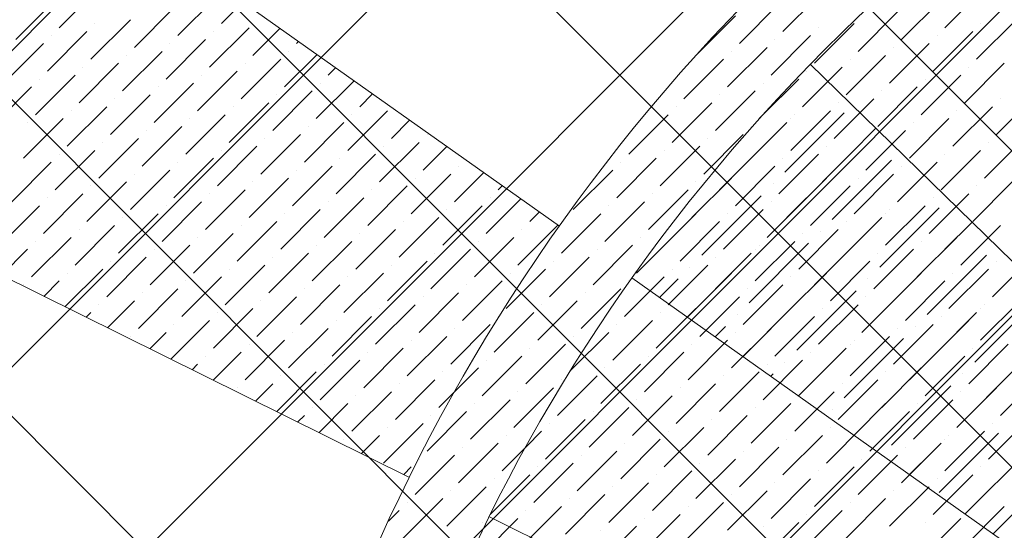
# Model space of a CAD drawing. Header units: millimetres. Extents: x -150 to 17700, y -24664 to 13830.
# Tile 18 of 58: x 8698 to 9799, y 7800 to 8370. Entities that reach past the tile are written whole.
import ezdxf

# ---------------------------------------------------------------- set-up
doc = ezdxf.new("R2010")
doc.units = ezdxf.units.MM
doc.header["$MEASUREMENT"] = 0
doc.layers.get('0').update_dxf_attribs({"lineweight": 5})
doc.layers.add('RCP XREF$0$A-CEILING-01', color=9, linetype='Continuous', lineweight=0, true_color=0x808080)
doc.layers.add('RCP XREF$0$A-CELING ELEMENT', color=9, linetype='Continuous', lineweight=0, true_color=0x808080)

# ---------------------------------------------------------------- blocks, each defined once
blk = doc.blocks.new('RCP XREF')
at = {"layer": 'RCP XREF$0$A-CEILING-01', "color": 8, "linetype": 'Continuous', "lineweight": 0, "true_color": 0x808080}
for p, q in [((11187.9, 5429.1), (3237, 13380)), ((11364.7, 5605.9), (3590.6, 13380)), ((4273.6, 3920), (13733.6, 13380)), ((11718.3, 5959.4), (4297.7, 13380)), ((11895, 6136.2), (4651.2, 13380)), ((4980.7, 3920), (14440.7, 13380)), ((5334.2, 3920), (14794.2, 13380)), ((5687.8, 3920), (15147.8, 13380)), ((11541.5, 5782.6), (6090.1, 11234)), ((4627.1, 3920), (11820.1, 11113))]:
    blk.add_line(p, q, dxfattribs=at)
at = {"layer": 'RCP XREF$0$A-CEILING-01', "color": 8, "lineweight": 0, "true_color": 0x808080}
for centre, radius, start, end in [((11004.6, 6932.9), 2087.3, 45.1925, 224.8075), ((11003.8, 6932.2), 1987.3, 45.2002, 224.7998)]:
    blk.add_arc(centre, radius, start, end, dxfattribs=at)
at = {"layer": 'RCP XREF$0$A-CELING ELEMENT', "color": 8, "lineweight": 0, "true_color": 0x808080}
for p, q in [((4048, 11860.3), (9301.5, 8139.7)), ((9134.2, 7859.4), (4048, 10373.8)), ((10772.2, 7159), (9581.8, 8320.9)), ((9382.7, 8082.2), (10740.2, 7120.8)), ((10714.4, 7078.2), (9223.3, 7815.4))]:
    blk.add_line(p, q, dxfattribs=at)
at = {"layer": 'RCP XREF$0$A-CELING ELEMENT', "color": 8, "linetype": 'Continuous', "lineweight": 0, "true_color": 0x808080, "transparency": 33554687}
for p, q in [((8742.6, 8361.5), (8786.8, 8405.7)), ((8875.1, 8352.7), (8919.3, 8396.9)), ((9551.3, 8357.1), (9595.5, 8401.3)), ((9732.5, 8361.5), (9776.7, 8405.7)), ((8694, 8348.3), (8738.1, 8392.5)), ((8923.8, 8366), (8947.9, 8390.1)), ((9502.7, 8343.9), (9546.9, 8388.1)), ((9683.9, 8348.3), (9728.1, 8392.5)), ((8826.5, 8339.4), (8870.7, 8383.6)), ((9456.5, 8333), (9498.3, 8374.8)), ((9635.3, 8335), (9679.5, 8379.2)), ((8777.9, 8326.2), (8822.1, 8370.4)), ((8782.3, 8366), (8782.3, 8366)), ((9586.7, 8321.8), (9630.9, 8366)), ((9767.9, 8326.2), (9812.1, 8370.4)), ((9772.3, 8366), (9772.3, 8366)), ((8729.3, 8312.9), (8773.5, 8357.1)), ((8733.7, 8352.7), (8733.7, 8352.7)), ((8910.5, 8317.4), (8954.7, 8361.5)), ((8914.9, 8357.1), (8914.9, 8357.1)), ((8959.1, 8330.6), (8989.3, 8360.8)), ((9538.1, 8308.5), (9582.3, 8352.7)), ((9591.1, 8361.5), (9591.1, 8361.5)), ((9719.3, 8312.9), (9763.5, 8357.1)), ((9723.7, 8352.7), (9723.7, 8352.7)), ((8680.7, 8299.7), (8724.9, 8343.9)), ((8861.9, 8304.1), (8906.1, 8348.3)), ((8866.3, 8343.9), (8866.3, 8343.9)), ((9007.7, 8343.9), (9010, 8346.2)), ((9542.5, 8348.3), (9542.5, 8348.3)), ((9670.6, 8299.7), (9714.8, 8343.9)), ((8813.3, 8290.8), (8857.5, 8335)), ((8817.7, 8330.6), (8817.7, 8330.6)), ((8994.5, 8295.3), (9030.7, 8331.5)), ((8998.9, 8335), (8998.9, 8335)), ((9489.4, 8295.3), (9533.6, 8339.4)), ((9493.9, 8335), (9493.9, 8335)), ((9622, 8286.4), (9666.2, 8330.6)), ((9675.1, 8339.4), (9675.1, 8339.4)), ((8764.7, 8277.6), (8808.9, 8321.8)), ((8945.9, 8282), (8990.1, 8326.2)), ((8950.3, 8321.8), (8950.3, 8321.8)), ((9440.8, 8282), (9485, 8326.2)), ((9626.4, 8326.2), (9626.4, 8326.2)), ((9754.6, 8277.6), (9798.8, 8321.8)), ((8716, 8264.3), (8760.2, 8308.5)), ((8769.1, 8317.4), (8769.1, 8317.4)), ((8897.2, 8268.7), (8941.4, 8312.9)), ((8901.7, 8308.5), (8901.7, 8308.5)), ((9043.1, 8308.5), (9051.4, 8316.8)), ((9573.4, 8273.2), (9617.6, 8317.4)), ((9577.8, 8312.9), (9577.8, 8312.9)), ((9706, 8264.3), (9750.2, 8308.5)), ((9759, 8317.4), (9759, 8317.4)), ((8720.5, 8304.1), (8720.5, 8304.1)), ((8848.6, 8255.5), (8892.8, 8299.7)), ((9029.8, 8259.9), (9072.1, 8302.2)), ((9034.2, 8299.7), (9034.2, 8299.7)), ((9527.9, 8263), (9569, 8304.1)), ((9529.2, 8299.7), (9529.2, 8299.7)), ((9573.4, 8273.2), (9601.7, 8301.5)), ((9710.4, 8304.1), (9710.4, 8304.1)), ((8667.4, 8251.1), (8711.6, 8295.3)), ((8800, 8242.2), (8844.2, 8286.4)), ((8853.1, 8295.3), (8853.1, 8295.3)), ((8981.2, 8246.6), (9025.4, 8290.8)), ((8985.6, 8286.4), (8985.6, 8286.4)), ((9078.4, 8273.2), (9092.8, 8287.5)), ((9476.2, 8246.6), (9520.4, 8290.8)), ((9480.6, 8286.4), (9480.6, 8286.4)), ((9657.4, 8251.1), (9701.6, 8295.3)), ((9661.8, 8290.8), (9661.8, 8290.8)), ((9790, 8242.2), (9834.2, 8286.4)), ((8804.4, 8282), (8804.4, 8282)), ((8932.6, 8233.4), (8976.8, 8277.6)), ((9427.6, 8233.4), (9471.8, 8277.6)), ((9608.8, 8237.8), (9653, 8282)), ((9613.2, 8277.6), (9613.2, 8277.6)), ((9794.4, 8282), (9794.4, 8282)), ((8751.4, 8229), (8795.6, 8273.2)), ((8755.8, 8268.7), (8755.8, 8268.7)), ((8884, 8220.1), (8928.2, 8264.3)), ((8937, 8273.2), (8937, 8273.2)), ((9065.2, 8224.5), (9109.4, 8268.7)), ((9069.6, 8264.3), (9069.6, 8264.3)), ((9379, 8220.1), (9423.2, 8264.3)), ((9432, 8273.2), (9432, 8273.2)), ((9553.5, 8200.2), (9619.8, 8266.5)), ((9560.2, 8224.5), (9604.4, 8268.7)), ((9564.6, 8264.3), (9564.6, 8264.3)), ((9741.4, 8229), (9785.5, 8273.2)), ((9745.8, 8268.7), (9745.8, 8268.7)), ((8702.8, 8215.7), (8747, 8259.9)), ((8707.2, 8255.5), (8707.2, 8255.5)), ((8888.4, 8259.9), (8888.4, 8259.9)), ((9016.6, 8211.3), (9060.8, 8255.5)), ((9113.8, 8237.8), (9134.2, 8258.2)), ((9511.5, 8211.3), (9555.7, 8255.5)), ((9524.8, 8259.9), (9527.9, 8263)), ((9560.2, 8259.9), (9560.2, 8259.9)), ((9692.7, 8215.7), (9736.9, 8259.9)), ((9697.2, 8255.5), (9697.2, 8255.5)), ((8835.4, 8206.9), (8879.6, 8251.1)), ((8839.8, 8246.6), (8839.8, 8246.6)), ((9021, 8251.1), (9021, 8251.1)), ((9480.6, 8180.3), (9546.9, 8246.6)), ((9516, 8251.1), (9516, 8251.1)), ((9626.4, 8220.1), (9655.4, 8249.1)), ((9644.1, 8202.4), (9688.3, 8246.6)), ((8786.8, 8193.6), (8831, 8237.8)), ((8791.2, 8233.4), (8791.2, 8233.4)), ((8968, 8198), (9012.2, 8242.2)), ((8972.4, 8237.8), (8972.4, 8237.8)), ((9100.5, 8189.2), (9144.7, 8233.4)), ((9153.6, 8242.2), (9153.6, 8242.2)), ((9462.9, 8198), (9507.1, 8242.2)), ((9467.4, 8237.8), (9467.4, 8237.8)), ((9595.5, 8189.2), (9639.7, 8233.4)), ((9648.5, 8242.2), (9648.5, 8242.2)), ((9776.7, 8193.6), (9820.9, 8237.8)), ((9781.1, 8233.4), (9781.1, 8233.4)), ((8738.1, 8180.3), (8782.3, 8224.5)), ((8919.3, 8184.8), (8963.5, 8229)), ((8923.8, 8224.5), (8923.8, 8224.5)), ((9105, 8229), (9105, 8229)), ((9149.2, 8202.4), (9175.6, 8228.9)), ((9414.3, 8184.8), (9458.5, 8229)), ((9418.7, 8224.5), (9418.7, 8224.5)), ((9599.9, 8229), (9599.9, 8229)), ((9728.1, 8180.3), (9772.3, 8224.5)), ((8689.5, 8167.1), (8733.7, 8211.3)), ((8742.6, 8220.1), (8742.6, 8220.1)), ((8870.7, 8171.5), (8914.9, 8215.7)), ((8875.1, 8211.3), (8875.1, 8211.3)), ((9051.9, 8175.9), (9096.1, 8220.1)), ((9056.3, 8215.7), (9056.3, 8215.7)), ((9365.7, 8171.5), (9409.9, 8215.7)), ((9370.1, 8211.3), (9370.1, 8211.3)), ((9546.9, 8175.9), (9591.1, 8220.1)), ((9551.3, 8215.7), (9551.3, 8215.7)), ((9606.6, 8147.2), (9672.9, 8213.5)), ((9679.5, 8167.1), (9723.7, 8211.3)), ((9732.5, 8220.1), (9732.5, 8220.1)), ((8822.1, 8158.3), (8866.3, 8202.4)), ((9003.3, 8162.7), (9047.5, 8206.9)), ((9007.7, 8202.4), (9007.7, 8202.4)), ((9184.5, 8167.1), (9217, 8199.6)), ((9188.9, 8206.9), (9188.9, 8206.9)), ((9317.1, 8158.3), (9361.3, 8202.4)), ((9498.3, 8162.7), (9542.5, 8206.9)), ((9502.7, 8202.4), (9502.7, 8202.4)), ((9613.2, 8206.9), (9613.2, 8206.9)), ((9683.9, 8206.9), (9683.9, 8206.9)), ((8773.5, 8145), (8817.7, 8189.2)), ((8826.5, 8198), (8826.5, 8198)), ((8954.7, 8149.4), (8998.9, 8193.6)), ((8959.1, 8189.2), (8959.1, 8189.2)), ((9135.9, 8153.8), (9180.1, 8198)), ((9140.3, 8193.6), (9140.3, 8193.6)), ((9449.7, 8149.4), (9493.9, 8193.6)), ((9454.1, 8189.2), (9454.1, 8189.2)), ((9533.6, 8127.3), (9599.9, 8193.6)), ((9630.9, 8153.8), (9675.1, 8198)), ((9635.3, 8193.6), (9635.3, 8193.6)), ((9679.5, 8167.1), (9709.1, 8196.7)), ((9763.5, 8145), (9807.6, 8189.2)), ((8777.9, 8184.8), (8777.9, 8184.8)), ((8906.1, 8136.2), (8950.3, 8180.3)), ((9087.3, 8140.6), (9131.5, 8184.8)), ((9091.7, 8180.3), (9091.7, 8180.3)), ((9233.1, 8180.3), (9237.7, 8184.9)), ((9401.1, 8136.2), (9445.3, 8180.3)), ((9540.3, 8187), (9540.3, 8187)), ((9582.3, 8140.6), (9626.4, 8184.8)), ((9586.7, 8180.3), (9586.7, 8180.3)), ((9767.9, 8184.8), (9767.9, 8184.8)), ((8724.9, 8131.7), (8769.1, 8175.9)), ((8729.3, 8171.5), (8729.3, 8171.5)), ((8857.5, 8122.9), (8901.7, 8167.1)), ((8910.5, 8175.9), (8910.5, 8175.9)), ((9038.7, 8127.3), (9082.9, 8171.5)), ((9043.1, 8167.1), (9043.1, 8167.1)), ((9219.9, 8131.7), (9258.4, 8170.3)), ((9224.3, 8171.5), (9224.3, 8171.5)), ((9352.4, 8122.9), (9396.6, 8167.1)), ((9405.5, 8175.9), (9405.5, 8175.9)), ((9460.7, 8107.4), (9527, 8173.7)), ((9467.4, 8167.1), (9467.4, 8167.1)), ((9533.6, 8127.3), (9577.8, 8171.5)), ((9538.1, 8167.1), (9538.1, 8167.1)), ((9714.8, 8131.7), (9759, 8175.9)), ((9719.3, 8171.5), (9719.3, 8171.5)), ((8676.3, 8118.5), (8720.5, 8162.7)), ((8861.9, 8162.7), (8861.9, 8162.7)), ((8990.1, 8114.1), (9034.2, 8158.3)), ((9171.2, 8118.5), (9215.4, 8162.7)), ((9175.7, 8158.3), (9175.7, 8158.3)), ((9268.5, 8145), (9279.1, 8155.6)), ((9356.9, 8162.7), (9356.9, 8162.7)), ((9485, 8114.1), (9529.2, 8158.3)), ((9659.6, 8094.2), (9725.9, 8160.5)), ((9666.2, 8118.5), (9710.4, 8162.7)), ((9670.6, 8158.3), (9670.6, 8158.3)), ((8808.9, 8109.6), (8853.1, 8153.8)), ((8813.3, 8149.4), (8813.3, 8149.4)), ((8941.4, 8100.8), (8985.6, 8145)), ((8994.5, 8153.8), (8994.5, 8153.8)), ((9122.6, 8105.2), (9166.8, 8149.4)), ((9127.1, 8145), (9127.1, 8145)), ((9303.8, 8109.6), (9348, 8153.8)), ((9387.8, 8087.5), (9454.1, 8153.8)), ((9436.4, 8100.8), (9480.6, 8145)), ((9489.4, 8153.8), (9489.4, 8153.8)), ((9617.6, 8105.2), (9661.8, 8149.4)), ((9622, 8145), (9622, 8145)), ((9666.2, 8153.8), (9666.2, 8153.8)), ((9732.5, 8114.1), (9762.7, 8144.3)), ((8760.2, 8096.4), (8804.4, 8140.6)), ((8764.7, 8136.2), (8764.7, 8136.2)), ((8945.9, 8140.6), (8945.9, 8140.6)), ((9074, 8092), (9118.2, 8136.2)), ((9255.2, 8096.4), (9299.4, 8140.6)), ((9259.6, 8136.2), (9259.6, 8136.2)), ((9440.8, 8140.6), (9440.8, 8140.6)), ((9569, 8092), (9613.2, 8136.2)), ((9586.7, 8074.3), (9653, 8140.6)), ((9593.3, 8133.9), (9593.3, 8133.9)), ((9750.2, 8096.4), (9794.4, 8140.6)), ((9754.6, 8136.2), (9754.6, 8136.2)), ((8711.6, 8083.1), (8755.8, 8127.3)), ((8716, 8122.9), (8716, 8122.9)), ((8892.8, 8087.5), (8937, 8131.7)), ((8897.2, 8127.3), (8897.2, 8127.3)), ((9025.4, 8078.7), (9069.6, 8122.9)), ((9078.4, 8131.7), (9078.4, 8131.7)), ((9206.6, 8083.1), (9250.8, 8127.3)), ((9211, 8122.9), (9211, 8122.9)), ((9387.8, 8087.5), (9432, 8131.7)), ((9392.2, 8127.3), (9392.2, 8127.3)), ((9520.4, 8078.7), (9564.6, 8122.9)), ((9573.4, 8131.7), (9573.4, 8131.7)), ((9701.6, 8083.1), (9745.8, 8127.3)), ((9706, 8122.9), (9706, 8122.9)), ((8678.1, 8084.9), (8707.2, 8114.1)), ((8844.2, 8074.3), (8888.4, 8118.5)), ((8848.6, 8114.1), (8848.6, 8114.1)), ((9029.8, 8118.5), (9029.8, 8118.5)), ((9158, 8069.9), (9202.2, 8114.1)), ((9339.2, 8074.3), (9383.4, 8118.5)), ((9343.6, 8114.1), (9343.6, 8114.1)), ((9513.8, 8054.4), (9580, 8120.7)), ((9520.4, 8114.1), (9520.4, 8114.1)), ((9524.8, 8118.5), (9524.8, 8118.5)), ((9653, 8069.9), (9697.2, 8114.1)), ((8795.6, 8061), (8839.8, 8105.2)), ((8800, 8100.8), (8800, 8100.8)), ((8976.8, 8065.4), (9021, 8109.6)), ((8981.2, 8105.2), (8981.2, 8105.2)), ((9109.4, 8056.6), (9153.6, 8100.8)), ((9162.4, 8109.6), (9162.4, 8109.6)), ((9290.6, 8061), (9334.8, 8105.2)), ((9295, 8100.8), (9295, 8100.8)), ((9444.7, 8038.3), (9507.1, 8100.8)), ((9471.8, 8065.4), (9516, 8109.6)), ((9476.2, 8105.2), (9476.2, 8105.2)), ((9604.4, 8056.6), (9648.5, 8100.8)), ((9657.4, 8109.6), (9657.4, 8109.6)), ((9712.6, 8041.1), (9778.9, 8107.4)), ((9719.3, 8100.8), (9719.3, 8100.8)), ((9785.5, 8061), (9829.7, 8105.2)), ((9790, 8100.8), (9790, 8100.8)), ((8749, 8049.8), (8791.2, 8092)), ((8928.2, 8052.2), (8972.4, 8096.4)), ((8932.6, 8092), (8932.6, 8092)), ((9113.8, 8096.4), (9113.8, 8096.4)), ((9242, 8047.8), (9286.2, 8092)), ((9423.2, 8052.2), (9467.4, 8096.4)), ((9427.6, 8092), (9427.6, 8092)), ((9447.5, 8094.2), (9447.5, 8094.2)), ((9608.8, 8096.4), (9608.8, 8096.4)), ((9736.9, 8047.8), (9781.1, 8092)), ((9785.5, 8061), (9816.4, 8091.9)), ((8725.4, 8061.5), (8742.6, 8078.7)), ((8751.4, 8087.5), (8751.4, 8087.5)), ((8879.6, 8038.9), (8923.8, 8083.1)), ((8884, 8078.7), (8884, 8078.7)), ((9060.8, 8043.3), (9105, 8087.5)), ((9065.2, 8083.1), (9065.2, 8083.1)), ((9193.3, 8034.5), (9237.5, 8078.7)), ((9246.4, 8087.5), (9246.4, 8087.5)), ((9374.5, 8038.9), (9418.7, 8083.1)), ((9379, 8078.7), (9379, 8078.7)), ((9413.6, 8060.3), (9434.2, 8080.9)), ((9555.7, 8043.3), (9599.9, 8087.5)), ((9560.2, 8083.1), (9560.2, 8083.1)), ((9639.7, 8021.2), (9706, 8087.5)), ((9646.3, 8080.9), (9646.3, 8080.9)), ((9688.3, 8034.5), (9732.5, 8078.7)), ((9741.4, 8087.5), (9741.4, 8087.5)), ((8702.8, 8074.3), (8702.8, 8074.3)), ((8831, 8025.7), (8875.1, 8069.9)), ((9012.2, 8030.1), (9056.3, 8074.3)), ((9016.6, 8069.9), (9016.6, 8069.9)), ((9197.8, 8074.3), (9197.8, 8074.3)), ((9325.9, 8025.7), (9370.1, 8069.9)), ((9507.1, 8030.1), (9551.3, 8074.3)), ((9511.5, 8069.9), (9511.5, 8069.9)), ((9566.8, 8001.4), (9633.1, 8067.7)), ((9692.7, 8074.3), (9692.7, 8074.3)), ((8796.4, 8026.4), (8826.5, 8056.6)), ((8835.4, 8065.4), (8835.4, 8065.4)), ((8963.5, 8016.8), (9007.7, 8061)), ((8968, 8056.6), (8968, 8056.6)), ((9144.7, 8021.2), (9188.9, 8065.4)), ((9149.2, 8061), (9149.2, 8061)), ((9277.3, 8012.4), (9321.5, 8056.6)), ((9330.3, 8065.4), (9330.3, 8065.4)), ((9458.5, 8016.8), (9502.7, 8061)), ((9462.9, 8056.6), (9462.9, 8056.6)), ((9573.4, 8061), (9573.4, 8061)), ((9639.7, 8021.2), (9683.9, 8065.4)), ((9644.1, 8061), (9644.1, 8061)), ((9772.3, 8012.4), (9816.5, 8056.6)), ((8786.8, 8052.2), (8786.8, 8052.2)), ((8914.9, 8003.6), (8959.1, 8047.8)), ((9096.1, 8008), (9140.3, 8052.2)), ((9100.5, 8047.8), (9100.5, 8047.8)), ((9281.7, 8052.2), (9281.7, 8052.2)), ((9409.9, 8003.6), (9454.1, 8047.8)), ((9506.8, 7994.4), (9560.2, 8047.8)), ((9591.1, 8008), (9635.3, 8052.2)), ((9595.5, 8047.8), (9595.5, 8047.8)), ((9765.7, 7988.1), (9832, 8054.4)), ((9772.3, 8047.8), (9772.3, 8047.8)), ((9776.7, 8052.2), (9776.7, 8052.2)), ((8772.7, 8038.1), (8777.9, 8043.3)), ((8867.3, 7991.3), (8910.5, 8034.5)), ((8919.3, 8043.3), (8919.3, 8043.3)), ((9047.5, 7994.7), (9091.7, 8038.9)), ((9051.9, 8034.5), (9051.9, 8034.5)), ((9228.7, 7999.2), (9272.9, 8043.3)), ((9233.1, 8038.9), (9233.1, 8038.9)), ((9361.3, 7990.3), (9405.5, 8034.5)), ((9414.3, 8043.3), (9414.3, 8043.3)), ((9500.5, 8041.1), (9500.5, 8041.1)), ((9542.5, 7994.7), (9586.7, 8038.9)), ((9546.9, 8034.5), (9546.9, 8034.5)), ((9692.7, 7968.2), (9759, 8034.5)), ((9723.7, 7999.2), (9767.9, 8043.3)), ((9728.1, 8038.9), (9728.1, 8038.9)), ((8870.7, 8030.1), (8870.7, 8030.1)), ((8998.9, 7981.5), (9043.1, 8025.7)), ((9180.1, 7985.9), (9224.3, 8030.1)), ((9184.5, 8025.7), (9184.5, 8025.7)), ((9365.7, 8030.1), (9365.7, 8030.1)), ((9475.7, 8016.4), (9487.2, 8027.9)), ((9493.9, 7981.5), (9538.1, 8025.7)), ((9675.1, 7985.9), (9719.3, 8030.1)), ((9679.5, 8025.7), (9679.5, 8025.7)), ((9699.4, 8027.9), (9699.4, 8027.9)), ((8822.1, 8016.8), (8822.1, 8016.8)), ((8843.7, 8003), (8861.9, 8021.2)), ((8950.3, 7968.2), (8994.5, 8012.4)), ((9003.3, 8021.2), (9003.3, 8021.2)), ((9131.5, 7972.6), (9175.7, 8016.8)), ((9135.9, 8012.4), (9135.9, 8012.4)), ((9314.5, 7978.9), (9356.9, 8021.2)), ((9317.1, 8016.8), (9317.1, 8016.8)), ((9445.3, 7968.2), (9489.4, 8012.4)), ((9498.3, 8021.2), (9498.3, 8021.2)), ((9619.8, 7948.3), (9686.1, 8014.6)), ((9626.4, 7972.6), (9670.6, 8016.8)), ((9630.9, 8012.4), (9630.9, 8012.4)), ((8954.7, 8008), (8954.7, 8008)), ((9082.9, 7959.4), (9127.1, 8003.6)), ((9264.1, 7963.8), (9308.3, 8008)), ((9268.5, 8003.6), (9268.5, 8003.6)), ((9449.7, 8008), (9449.7, 8008)), ((9577.8, 7959.4), (9622, 8003.6)), ((9626.4, 8008), (9626.4, 8008)), ((9759, 7963.8), (9803.2, 8008)), ((9763.5, 8003.6), (9763.5, 8003.6)), ((8906.1, 7994.7), (8906.1, 7994.7)), ((8914.7, 7967.9), (8945.9, 7999.2)), ((9034.2, 7946.1), (9078.4, 7990.3)), ((9087.3, 7999.2), (9087.3, 7999.2)), ((9215.4, 7950.5), (9259.6, 7994.7)), ((9219.9, 7990.3), (9219.9, 7990.3)), ((9396.6, 7955), (9440.8, 7999.2)), ((9401.1, 7994.7), (9401.1, 7994.7)), ((9529.2, 7946.1), (9573.4, 7990.3)), ((9568.9, 7950.4), (9613.2, 7994.7)), ((9582.3, 7999.2), (9582.3, 7999.2)), ((9710.4, 7950.5), (9754.6, 7994.7)), ((9714.8, 7990.3), (9714.8, 7990.3)), ((8891, 7979.6), (8897.2, 7985.9)), ((9038.7, 7985.9), (9038.7, 7985.9)), ((9184.7, 7955.2), (9211, 7981.5)), ((9312.7, 7977.1), (9314.5, 7978.9)), ((9348, 7941.7), (9392.2, 7985.9)), ((9352.4, 7981.5), (9352.4, 7981.5)), ((9533.6, 7985.9), (9533.6, 7985.9)), ((9553.5, 7988.1), (9553.5, 7988.1)), ((9661.8, 7937.3), (9706, 7981.5)), ((9745.8, 7915.2), (9812.1, 7981.5)), ((8985.6, 7932.9), (9029.8, 7977.1)), ((8990.1, 7972.6), (8990.1, 7972.6)), ((9118.2, 7924), (9162.4, 7968.2)), ((9171.2, 7977.1), (9171.2, 7977.1)), ((9299.4, 7928.4), (9343.6, 7972.6)), ((9303.8, 7968.2), (9303.8, 7968.2)), ((9480.6, 7932.9), (9524.8, 7977.1)), ((9485, 7972.6), (9485, 7972.6)), ((9537.8, 7972.4), (9540.3, 7974.8)), ((9613.2, 7924), (9657.4, 7968.2)), ((9666.2, 7977.1), (9666.2, 7977.1)), ((9752.4, 7974.8), (9752.4, 7974.8)), ((9794.4, 7928.4), (9838.6, 7972.6)), ((9798.8, 7968.2), (9798.8, 7968.2)), ((8941.4, 7959.4), (8941.4, 7959.4)), ((8962, 7944.6), (8981.2, 7963.8)), ((9122.6, 7963.8), (9122.6, 7963.8)), ((9250.8, 7915.2), (9295, 7959.4)), ((9432, 7919.6), (9476.2, 7963.8)), ((9436.4, 7959.4), (9436.4, 7959.4)), ((9617.6, 7963.8), (9617.6, 7963.8)), ((9672.9, 7895.3), (9739.1, 7961.6)), ((9745.8, 7915.2), (9790, 7959.4)), ((9069.6, 7910.8), (9113.8, 7955)), ((9074, 7950.5), (9074, 7950.5)), ((9166.8, 7937.3), (9184.7, 7955.2)), ((9202.2, 7901.9), (9246.4, 7946.1)), ((9255.2, 7955), (9255.2, 7955)), ((9383.4, 7906.3), (9427.6, 7950.5)), ((9387.8, 7946.1), (9387.8, 7946.1)), ((9564.6, 7910.8), (9608.8, 7955)), ((9569, 7950.5), (9569, 7950.5)), ((9679.5, 7955), (9679.5, 7955)), ((9697.2, 7901.9), (9741.4, 7946.1)), ((9750.2, 7955), (9750.2, 7955)), ((9025.4, 7937.3), (9025.4, 7937.3)), ((9032.9, 7909.5), (9065.2, 7941.7)), ((9206.6, 7941.7), (9206.6, 7941.7)), ((9334.8, 7893.1), (9379, 7937.3)), ((9516, 7897.5), (9560.2, 7941.7)), ((9520.4, 7937.3), (9520.4, 7937.3)), ((9606.6, 7935.1), (9606.6, 7935.1)), ((9630.9, 7906.4), (9666.2, 7941.7)), ((9701.6, 7941.7), (9701.6, 7941.7)), ((9009.3, 7921.2), (9016.6, 7928.4)), ((9153.6, 7888.7), (9197.8, 7932.9)), ((9158, 7928.4), (9158, 7928.4)), ((9286.2, 7879.8), (9330.3, 7924)), ((9339.2, 7932.9), (9339.2, 7932.9)), ((9467.4, 7884.2), (9511.5, 7928.4)), ((9471.8, 7924), (9471.8, 7924)), ((9648.5, 7888.7), (9692.7, 7932.9)), ((9653, 7928.4), (9653, 7928.4)), ((9781.1, 7879.8), (9825.3, 7924)), ((9105, 7875.4), (9149.2, 7919.6)), ((9109.4, 7915.2), (9109.4, 7915.2)), ((9290.6, 7919.6), (9290.6, 7919.6)), ((9418.7, 7871), (9462.9, 7915.2)), ((9599.9, 7875.4), (9644.1, 7919.6)), ((9604.4, 7915.2), (9604.4, 7915.2)), ((9785.5, 7919.6), (9785.5, 7919.6)), ((9060.8, 7901.9), (9060.8, 7901.9)), ((9080.3, 7886.1), (9100.5, 7906.3)), ((9242, 7906.3), (9242, 7906.3)), ((9264.5, 7893.5), (9281.7, 7910.8)), ((9370.1, 7857.7), (9414.3, 7901.9)), ((9423.2, 7910.8), (9423.2, 7910.8)), ((9551.3, 7862.2), (9595.5, 7906.3)), ((9555.7, 7901.9), (9555.7, 7901.9)), ((9725.9, 7842.3), (9792.2, 7908.6)), ((9732.5, 7866.6), (9776.7, 7910.8)), ((9732.5, 7901.9), (9732.5, 7901.9)), ((9736.9, 7906.3), (9736.9, 7906.3)), ((9188.9, 7853.3), (9233.1, 7897.5)), ((9193.3, 7893.1), (9193.3, 7893.1)), ((9237.5, 7866.6), (9264.5, 7893.5)), ((9374.5, 7897.5), (9374.5, 7897.5)), ((9502.7, 7848.9), (9546.9, 7893.1)), ((9683.9, 7853.3), (9728.1, 7897.5)), ((9688.3, 7893.1), (9688.3, 7893.1)), ((9140.3, 7840.1), (9184.5, 7884.2)), ((9144.7, 7879.8), (9144.7, 7879.8)), ((9321.5, 7844.5), (9365.7, 7888.7)), ((9325.9, 7884.2), (9325.9, 7884.2)), ((9454.1, 7835.6), (9498.3, 7879.8)), ((9507.1, 7888.7), (9507.1, 7888.7)), ((9635.3, 7840.1), (9679.5, 7884.2)), ((9639.7, 7879.8), (9639.7, 7879.8)), ((9693, 7862.4), (9719.3, 7888.7)), ((9127.6, 7862.7), (9135.9, 7871)), ((9272.9, 7831.2), (9317.1, 7875.4)), ((9277.3, 7871), (9277.3, 7871)), ((9458.5, 7875.4), (9458.5, 7875.4)), ((9586.7, 7826.8), (9630.9, 7871)), ((9767.9, 7831.2), (9812.1, 7875.4)), ((9772.3, 7871), (9772.3, 7871)), ((9225.4, 7819), (9268.5, 7862.2)), ((9228.7, 7857.7), (9228.7, 7857.7)), ((9405.5, 7822.4), (9449.7, 7866.6)), ((9409.9, 7862.2), (9409.9, 7862.2)), ((9538.1, 7813.5), (9582.3, 7857.7)), ((9591.1, 7866.6), (9591.1, 7866.6)), ((9719.3, 7818), (9763.5, 7862.2)), ((9723.7, 7857.7), (9723.7, 7857.7)), ((9175.7, 7804.7), (9219.9, 7848.9)), ((9356.9, 7809.1), (9401.1, 7853.3)), ((9361.3, 7848.9), (9361.3, 7848.9)), ((9542.5, 7853.3), (9542.5, 7853.3)), ((9670.6, 7804.7), (9714.8, 7848.9)), ((9785.5, 7848.9), (9785.5, 7848.9)), ((9786.2, 7796.5), (9845.2, 7855.5)), ((9127.1, 7791.4), (9171.2, 7835.6)), ((9180.1, 7844.5), (9180.1, 7844.5)), ((9308.3, 7795.9), (9352.4, 7840.1)), ((9312.7, 7835.6), (9312.7, 7835.6)), ((9489.4, 7800.3), (9533.6, 7844.5)), ((9493.9, 7840.1), (9493.9, 7840.1)), ((9622, 7791.4), (9666.2, 7835.6)), ((9675.1, 7844.5), (9675.1, 7844.5)), ((9755.1, 7818.5), (9772.3, 7835.6)), ((9131.5, 7831.2), (9131.5, 7831.2)), ((9259.6, 7782.6), (9303.8, 7826.8)), ((9440.8, 7787), (9485, 7831.2)), ((9445.3, 7826.8), (9445.3, 7826.8)), ((9626.4, 7831.2), (9626.4, 7831.2)), ((9754.6, 7782.6), (9798.8, 7826.8)), ((9110.7, 7810.4), (9122.6, 7822.4)), ((9211, 7769.3), (9255.2, 7813.5)), ((9224.3, 7818), (9225.4, 7819)), ((9264.1, 7822.4), (9264.1, 7822.4)), ((9392.2, 7773.8), (9436.4, 7818)), ((9396.6, 7813.5), (9396.6, 7813.5)), ((9573.4, 7778.2), (9617.6, 7822.4)), ((9577.8, 7818), (9577.8, 7818)), ((9706, 7769.3), (9750.2, 7813.5)), ((9759, 7822.4), (9759, 7822.4)), ((9215.4, 7809.1), (9215.4, 7809.1)), ((9343.6, 7760.5), (9387.8, 7804.7)), ((9524.8, 7764.9), (9569, 7809.1)), ((9529.2, 7804.7), (9529.2, 7804.7)), ((9710.4, 7809.1), (9710.4, 7809.1)), ((9348, 7800.3), (9348, 7800.3))]:
    blk.add_line(p, q, dxfattribs=at)

msp = doc.modelspace()

# ---------------------------------------------------------------- block references
at = {"color": 8, "true_color": 0x808080}
msp.add_blockref('RCP XREF', (0, 0), dxfattribs=at)

doc.saveas('drawing.dxf')
